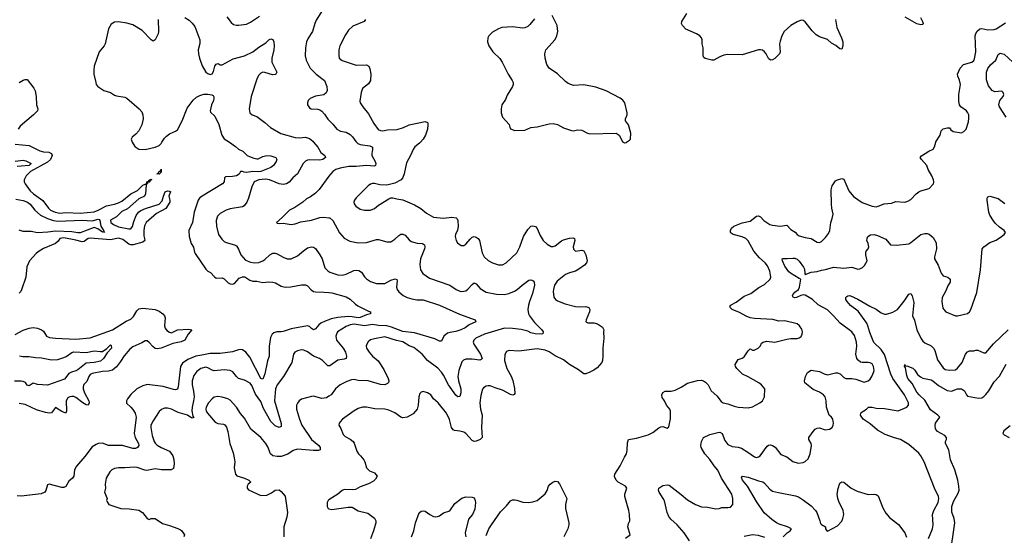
# Model space of a CAD drawing. Header units: inches. Extents: x 1245430 to 1420861, y 606325 to 671315.
# Tile 138 of 256: x 1336956 to 1346651, y 636126 to 641208. Entities that reach past the tile are written whole.
import ezdxf

# ---------------------------------------------------------------- set-up
doc = ezdxf.new("R2010")
doc.units = ezdxf.units.IN
doc.header["$MEASUREMENT"] = 0
for name, color, linetype in [('B3633', 7, 'Continuous'), ('B3634', 7, 'Continuous'), ('B3643', 7, 'Continuous'), ('B3644', 7, 'Continuous')]:
    doc.layers.add(name, color=color, linetype=linetype)

msp = doc.modelspace()

# ---------------------------------------------------------------- linework, layer by layer
at = {"layer": 'B3633', "color": 5}
for points, elevation in [([(1338064.9, 640000), (1338090, 639958.8), (1338130, 639933), (1338190, 639928.4), (1338290, 639950.3), (1338330, 639967.6), (1338350, 639988.5), (1338356.7, 640000)], 920), ([(1339020.7, 640000), (1339079.5, 639959.5), (1339110.4, 639930.4), (1339151.5, 639911.5), (1339195.5, 639870), (1339250, 639845), (1339290, 639835), (1339302.9, 639837.1), (1339350, 639860.2), (1339390.2, 639870.2), (1339427.6, 639867.6), (1339478.8, 639850), (1339487.3, 639830), (1339480.5, 639810), (1339454, 639770), (1339428, 639750), (1339330.3, 639710), (1339310, 639707), (1339250, 639712.3), (1339190, 639701.1), (1339165.2, 639705.2), (1339150, 639713.1), (1339130, 639712), (1339115.7, 639684.3), (1339090.8, 639669.2), (1339050, 639661.6), (1338982.5, 639657.5), (1338971.8, 639648.2), (1338968.9, 639610), (1338952, 639590), (1338752.2, 639470), (1338725.3, 639450), (1338713.4, 639430), (1338673.4, 639310), (1338658, 639210), (1338622, 639130), (1338623.1, 639070), (1338642.8, 639002.7), (1338667.4, 638967.4), (1338675.9, 638915.9), (1338682.6, 638902.6), (1338790.3, 638750.3), (1338810, 638730.6), (1338835.8, 638715.8), (1338873.3, 638673.3), (1338890, 638661.6), (1338950, 638663.1), (1338970, 638654.4), (1339010, 638615.8), (1339030, 638604.9), (1339050, 638601.3), (1339070, 638606.7), (1339118.2, 638661.8), (1339150, 638674.6), (1339172, 638672), (1339220.4, 638640.4), (1339250, 638631.6), (1339289.6, 638629.6), (1339350, 638619), (1339410, 638624.9), (1339450, 638620.9), (1339473.5, 638613.5), (1339530, 638580.2), (1339570, 638570.2), (1339624.5, 638575.5), (1339730, 638596.1), (1339770, 638595.3), (1339790, 638584.9), (1339826.1, 638546.1), (1339850, 638529.3), (1339870, 638524.3), (1339950, 638523.2), (1340000, 638518.4)], 920), ([(1339850, 640000), (1339890, 639950.3), (1339920.5, 639900.5), (1339959.1, 639870), (1339968.2, 639850), (1339940.5, 639830), (1339910, 639823.6), (1339812.3, 639827.7), (1339790, 639823.5), (1339770, 639813.3), (1339748.8, 639790), (1339690.3, 639690), (1339645.7, 639650), (1339610, 639607.6), (1339582.8, 639590), (1339550, 639584.8), (1339510, 639589), (1339415.1, 639630), (1339376.8, 639636.8), (1339311, 639629), (1339264.9, 639610), (1339240.1, 639559.9), (1339210, 639449.4), (1339191.1, 639408.9), (1339166.5, 639373.5), (1339150, 639363.5), (1339030, 639344), (1338989.2, 639330.8), (1338930, 639297.4), (1338903.2, 639270), (1338890.2, 639230), (1338894.1, 639174.1), (1338914.6, 639090), (1338946, 639046), (1338970, 639022.4), (1338990, 639010.3), (1339070, 638990.3), (1339090, 638978), (1339110, 638944.9), (1339132.6, 638890), (1339178.3, 638838.3), (1339230, 638816.5), (1339270, 638810.2), (1339310, 638815.8), (1339349, 638831), (1339370, 638843.6), (1339420.5, 638890), (1339450, 638905.2), (1339470, 638906.5), (1339490, 638900.3), (1339550, 638865.7), (1339590, 638850.3), (1339630, 638850.3), (1339690, 638881.7), (1339749, 638931), (1339790, 638957.7), (1339830, 638970.3), (1339850, 638967), (1339870, 638952.4), (1339912.8, 638890), (1339932.8, 638850), (1339961.6, 638761.6), (1339991.2, 638731.2), (1340000, 638726.1)], 940), ([(1336910, 639980.7), (1337050, 639967.9), (1337154.4, 639914.4), (1337190, 639906.7), (1337243.2, 639903.2), (1337270.4, 639890), (1337276.9, 639870), (1337259.2, 639830), (1337230, 639805.2), (1337062.3, 639710), (1337018.5, 639670), (1337000.8, 639630), (1337001.3, 639610), (1337008.7, 639588.7), (1337060.6, 639520.6), (1337092.9, 639490), (1337185, 639425), (1337238.8, 639350), (1337258.5, 639330), (1337304.4, 639310), (1337350, 639301.9), (1337410, 639308.1), (1337550, 639300.6), (1337690, 639314.4), (1337730, 639330.5), (1337810, 639374.6), (1337890.9, 639389.1), (1337930, 639401.4), (1337962.4, 639417.6), (1338050, 639490.1), (1338114.6, 639525.4), (1338170, 639576.3), (1338190, 639587.9), (1338196.5, 639583.5), (1338199, 639590), (1338207.9, 639592.1), (1338209.3, 639610), (1338224.2, 639615.8), (1338229.2, 639630), (1338246.1, 639633.9), (1338250, 639640.3), (1338253.8, 639630), (1338242.9, 639622.9), (1338233.2, 639626.8), (1338237.4, 639617.4), (1338230, 639605.6), (1338212.4, 639607.6), (1338213.7, 639593.7), (1338200.7, 639579.3), (1338193.5, 639490), (1338183.2, 639470), (1338130, 639443.7), (1338015.8, 639344.2), (1337962.4, 639317.6), (1337910, 639265.7), (1337850, 639231.8), (1337853, 639210), (1337878.4, 639190), (1337930, 639166.3), (1338030, 639146.5), (1338050, 639146.8), (1338067.6, 639170), (1338079.9, 639220.1), (1338102.5, 639277.5), (1338125.5, 639310), (1338150, 639327.7), (1338193.1, 639346.9), (1338330.8, 639389.2), (1338358.8, 639421.2), (1338372.2, 639470), (1338389.9, 639510), (1338410, 639520.1), (1338430, 639518.6), (1338442.6, 639510), (1338436.2, 639503.8), (1338424.7, 639470), (1338435.6, 639430), (1338433.6, 639410), (1338394.1, 639345.9), (1338302.3, 639297.7), (1338199.9, 639210), (1338185.5, 639174.5), (1338179.1, 639130), (1338177.4, 639077.4), (1338186, 639050), (1338186.5, 639030), (1338170, 639014.8), (1338071.6, 638988.4), (1338050, 638988.4), (1338030, 638996.3), (1337970, 639040.3), (1337930, 639054.7), (1337850, 639037.8), (1337650, 639055.7), (1337630, 639049.8), (1337590, 639021.2), (1337570, 639018.9), (1337510, 639035.6), (1337390, 639059.1), (1337350, 639052), (1337334.7, 639025.3), (1337310, 639003.1), (1337190, 638951.1), (1337139.1, 638920.9), (1337117.4, 638902.6), (1337051.7, 638830), (1337027.1, 638772.9), (1337016.1, 638670), (1336974.4, 638545.6), (1336966.4, 638530), (1336950, 638513.6)], 880), ([(1336910, 639813.5), (1336990, 639823.5), (1337017.4, 639817.4), (1337057, 639797), (1337068.4, 639790), (1337050, 639769.4), (1336930, 639761)], 860), ([(1340000, 639665.3), (1339904.8, 639535.2), (1339870, 639499.6), (1339818.2, 639461.8), (1339779, 639441), (1339744.9, 639410), (1339663.7, 639356.3), (1339611, 639330), (1339541.4, 639258.6), (1339484.7, 639210), (1339490, 639202), (1339510, 639198), (1339550, 639202.8), (1339630.5, 639190.5), (1339670, 639197.1), (1339725.4, 639214.6), (1339830, 639230.4), (1339910, 639259.2), (1339950, 639262.2), (1340000, 639255.7)], 960), ([(1336917.9, 639437.9), (1336990, 639425.7), (1337032.9, 639410), (1337060.6, 639390), (1337104.5, 639330), (1337161.2, 639281.2), (1337229.2, 639249.2), (1337290, 639229.3), (1337330, 639221.6), (1337572.1, 639232), (1337670, 639226.4), (1337730, 639240.2), (1337738.2, 639238.2), (1337744.2, 639230), (1337753.9, 639173.9), (1337776.6, 639136.6), (1337784.9, 639130), (1337782, 639122), (1337790.5, 639110), (1337778, 639118), (1337770, 639115.1), (1337725.4, 639145.4), (1337690, 639158.6), (1337550, 639107.7), (1337530, 639106.1), (1337470, 639116), (1337310, 639124.4), (1337233.6, 639113.6), (1337131.8, 639108.2), (1337070, 639119.6), (1336990, 639121.5), (1336950, 639131.8)], 860), ([(1336910, 638104.7), (1336990, 638148.9), (1337050, 638166.7), (1337090, 638173), (1337130, 638168.2), (1337172, 638152), (1337190, 638137.3), (1337220.5, 638090), (1337250, 638075.3), (1337310, 638067.7), (1337510, 638059.8), (1337650, 638071.9), (1337870, 638149.7), (1338004.8, 638235.2), (1338050, 638256.9), (1338075.9, 638284.1), (1338110, 638339.2), (1338130, 638357.2), (1338170, 638363.9), (1338290, 638352.9), (1338330, 638336.7), (1338366.6, 638310), (1338381, 638290), (1338387.9, 638270), (1338383.3, 638190), (1338387.1, 638167.1), (1338404.8, 638144.8), (1338430, 638127.1), (1338450, 638121.5), (1338510, 638151.2), (1338617.1, 638157.1), (1338652.4, 638150), (1338615.5, 638110), (1338580.5, 638050), (1338547, 638033), (1338462.6, 638017.4), (1338350, 637971.3), (1338310, 637964.9), (1338290, 637967.2), (1338265.6, 637985.6), (1338230, 638027.7), (1338210, 638042), (1338190, 638042.9), (1338158.5, 638021.5), (1338070, 637983.1), (1338040.1, 637959.9), (1337983.7, 637896.3), (1337950, 637839.7), (1337910, 637785.7), (1337870, 637754.7), (1337830, 637742.9), (1337770, 637739.6), (1337670, 637719.6), (1337650.8, 637710), (1337635.5, 637690), (1337616.5, 637643.5), (1337589, 637611), (1337581.7, 637590), (1337581.8, 637570), (1337593.4, 637530), (1337636, 637450), (1337640.7, 637430), (1337630, 637409.9), (1337610, 637412.7), (1337577.6, 637430), (1337510, 637484.6), (1337490, 637492.4), (1337470, 637494), (1337449.2, 637490.8), (1337430, 637480.5), (1337412.6, 637450), (1337415.9, 637350), (1337410, 637329.7), (1337370, 637346.5), (1337310, 637384.7), (1337270, 637332.5), (1337250, 637329.6), (1337210, 637335.2), (1337121, 637361), (1337010, 637413.6), (1336950, 637423.8)], 880), ([(1340000, 638250.5), (1339962.2, 638237.8), (1339922.7, 638217.3), (1339900.8, 638199.2), (1339870, 638161.2), (1339850, 638152.7), (1339830, 638162.7), (1339810, 638182.9), (1339790, 638191.3), (1339630, 638160.2), (1339550, 638133.3), (1339529.8, 638129.8), (1339488.2, 638131.8), (1339457.8, 638122.2), (1339442.6, 638110), (1339424.7, 638075.3), (1339413.1, 637990), (1339413.8, 637890), (1339395.2, 637844.8), (1339370, 637717.2), (1339350, 637663.7), (1339330, 637672), (1339222.7, 637882.7), (1339183.9, 637930), (1339150, 637953), (1339130, 637956.3), (1339110, 637953.4), (1339050, 637933.4), (1338930, 637917), (1338830, 637919), (1338750, 637900.8), (1338690, 637892.6), (1338610, 637857.2), (1338558.6, 637821.4), (1338538.3, 637790), (1338517.7, 637590), (1338510, 637566.4), (1338490, 637560.7), (1338470, 637562.7), (1338370, 637592.7), (1338210, 637610.8), (1338170, 637600.4), (1338110, 637568.7), (1338050, 637513.1), (1338017.5, 637470), (1338008.6, 637450), (1338008.6, 637428.6), (1338050, 637390.2), (1338070, 637364.6), (1338092.1, 637330), (1338103.9, 637290), (1338082.7, 637130), (1338092.4, 637090), (1338126.1, 637030), (1338130.2, 637009.8), (1338116.4, 636990), (1338097.5, 636982.5), (1338070, 636981.9), (1337968, 637012), (1337830, 637009.7), (1337770, 637033), (1337730, 637029.7), (1337710, 637021.1), (1337670, 636996.4), (1337598.6, 636901.4), (1337513.7, 636806.3), (1337497.1, 636770), (1337489.5, 636710), (1337475.8, 636690), (1337439.5, 636660.5), (1337410, 636608.6), (1337390, 636596.9), (1337370, 636598), (1337246, 636630), (1337230, 636622), (1337212.4, 636567.6), (1337202.4, 636550), (1337165.7, 636534.3), (1336970.9, 636510.9), (1336930, 636515.8)], 920), ([(1336954.2, 637894.2), (1336987.9, 637887.9), (1337050, 637889.4), (1337110, 637879.4), (1337170, 637875.6), (1337270, 637855.6), (1337330, 637859.1), (1337390, 637876.9), (1337413.1, 637886.9), (1337470, 637927.5), (1337490, 637934.6), (1337610, 637928.5), (1337690, 637944.4), (1337750, 637937.3), (1337770, 637939.1), (1337813.6, 637966.4), (1337850, 638004.7), (1337857.3, 637997.3), (1337859.5, 637970), (1337817.1, 637922.9), (1337779.6, 637870), (1337750, 637843.5), (1337690.6, 637830), (1337610, 637821.3), (1337530, 637758.1), (1337510, 637747), (1337466.3, 637733.7), (1337440.8, 637719.2), (1337396.6, 637663.4), (1337230, 637606.2), (1337130, 637612.5), (1337090, 637626.8), (1337050, 637600.4), (1337030, 637605.6), (1337012.3, 637632.3), (1336990, 637643.2), (1336970, 637646.3), (1336905.2, 637645.2)], 860), ([(1340000, 637796), (1339990, 637796.2), (1339937, 637850), (1339907.7, 637867.7), (1339850, 637892.4), (1339790, 637935.4), (1339754, 637950), (1339730, 637954), (1339690, 637944.7), (1339666, 637930), (1339650.4, 637910), (1339635.3, 637830), (1339553.7, 637690), (1339492.6, 637610), (1339474.2, 637570), (1339465.9, 637450), (1339531.1, 637228.9), (1339530, 637199), (1339512.1, 637187.9), (1339470, 637204.2), (1339430, 637248.7), (1339356.5, 637376.5), (1339330, 637444.5), (1339277.8, 637517.8), (1339243, 637603), (1339225.6, 637625.6), (1339170, 637654.8), (1339110, 637672.6), (1339089.7, 637690), (1339055.7, 637735.7), (1339029, 637750), (1338970, 637756.2), (1338870, 637746.2), (1338850, 637752), (1338810, 637776.8), (1338790, 637782.5), (1338739.5, 637770), (1338699.6, 637740.4), (1338670, 637700.7), (1338653, 637647), (1338654, 637610), (1338667.4, 637547.4), (1338672.3, 637492.3), (1338668.1, 637450), (1338653, 637390), (1338652.1, 637352.1), (1338661.7, 637301.7), (1338670, 637286), (1338650, 637279.5), (1338609.3, 637309.3), (1338517.2, 637337.2), (1338450, 637368.6), (1338410, 637378), (1338382.2, 637377.8), (1338353.5, 637366.5), (1338330, 637345.1), (1338270, 637255.1), (1338248.2, 637210), (1338246.5, 637190), (1338261.6, 637110), (1338280.5, 637050), (1338290, 637034.9), (1338310, 637015), (1338350, 636990.3), (1338430, 636956.1), (1338465, 636910), (1338474.2, 636874.2), (1338478.3, 636830), (1338470, 636784.4), (1338447.7, 636772.3), (1338352.8, 636772.8), (1338290, 636780.2), (1338206.3, 636766.3), (1338187.5, 636767.5), (1338114.1, 636794.1), (1338090, 636797.8), (1337990, 636789.7), (1337930, 636792.3), (1337890, 636785.4), (1337863.8, 636770), (1337842.4, 636750), (1337808, 636690), (1337798.8, 636630), (1337801, 636590), (1337792, 636550), (1337818, 636490), (1337811.3, 636470), (1337816, 636456), (1337832, 636430), (1337950.3, 636390.3), (1338032.4, 636387.6), (1338130, 636374.4), (1338164.7, 636350), (1338210, 636290.7), (1338230, 636282.8), (1338250, 636290.7), (1338290, 636293), (1338362.4, 636242.4), (1338430, 636224), (1338513.7, 636193.7), (1338539.8, 636179.8), (1338550, 636172), (1338578, 636130), (1338571.3, 636110)], 940), ([(1340000, 637495.8), (1339977.5, 637482.5), (1339930, 637474.6), (1339850, 637496.9), (1339830, 637494), (1339732, 637468), (1339707.3, 637450), (1339690, 637429), (1339683.1, 637410), (1339683.1, 637370), (1339711.6, 637270), (1339734.3, 637210), (1339829.1, 637070), (1339901.1, 637010), (1339914.9, 636990), (1339915.8, 636970), (1339897.1, 636962.9), (1339850, 636961.3), (1339690, 636974.5), (1339650, 636962.7), (1339595, 636925), (1339530, 636902.8), (1339490, 636901.4), (1339449.8, 636909.8), (1339424.7, 636930), (1339398.2, 636998.2), (1339379.7, 637030), (1339328.9, 637088.9), (1339230.9, 637170.9), (1339170, 637280.9), (1339130, 637326.6), (1339089.7, 637390), (1339030, 637456.9), (1339005.2, 637470), (1338950, 637486.6), (1338905.8, 637494.1), (1338870, 637488.2), (1338850, 637472.6), (1338814.7, 637430), (1338792.4, 637390), (1338788.1, 637370), (1338791.6, 637350), (1338805.3, 637330), (1338881.4, 637241.4), (1338908.4, 637228.4), (1338961.6, 637221.6), (1338974.3, 637214.3), (1338991.3, 637191.3), (1339006.9, 637150), (1339026.5, 637030), (1339057.8, 636937.7), (1339068.8, 636890), (1339074.4, 636850), (1339068.4, 636790), (1339080.7, 636730), (1339093.7, 636713.7), (1339170, 636690.4), (1339211, 636670), (1339231.3, 636650), (1339204.7, 636630), (1339196, 636610), (1339197.3, 636590), (1339210, 636574.8), (1339330, 636517.3), (1339390, 636523), (1339435.1, 636544.9), (1339470, 636572.4), (1339510, 636572.7), (1339530, 636557.3), (1339570.3, 636510.3), (1339591.7, 636351.7), (1339585.1, 636305.1), (1339558, 636210), (1339557.1, 636110)], 960), ([(1340000, 636474), (1339994, 636470), (1339983, 636450), (1339982.8, 636410), (1339992, 636390), (1340000, 636387.6)], 980)]:
    msp.add_lwpolyline(points, dxfattribs=dict(at, elevation=elevation))
at = {"layer": 'B3633', "color": 5, "elevation": 880}
msp.add_lwpolyline([(1338330, 639685), (1338312, 639688), (1338310, 639685.2), (1338308.9, 639688.9), (1338322.9, 639697.1), (1338330, 639714), (1338343.6, 639716.4), (1338350, 639733.7), (1338350, 639705.7)], close=True, dxfattribs=at)
at = {"layer": 'B3634', "color": 5}
for points, elevation in [([(1338995.8, 641235.8), (1339039.2, 641179.2), (1339061.4, 641161.4), (1339090, 641152.7), (1339110, 641152.4), (1339190, 641163.1), (1339230, 641182.4), (1339315.8, 641244.2)], 960), ([(1339943.8, 641310), (1339875.6, 641204.4), (1339861.7, 641170), (1339840.3, 641090), (1339795.8, 641024.2), (1339779.5, 640990), (1339768.7, 640931.3), (1339768.4, 640850), (1339775.3, 640810), (1339816.9, 640730), (1339876.5, 640670), (1339958, 640610), (1339979.3, 640550), (1339982, 640510), (1339972.5, 640487.5), (1339950, 640466), (1339870, 640454), (1339816, 640430), (1339797.3, 640410), (1339790.7, 640390), (1339790.8, 640370), (1339810, 640338.8), (1339824.7, 640330), (1339890, 640325.5), (1339910, 640319.3), (1339930, 640306.4), (1339957.3, 640277.3), (1339990, 640228.7), (1340000, 640218.4)], 960), ([(1338317.8, 641210), (1338323.8, 641090), (1338319.3, 641070), (1338290, 641009), (1338270, 640997.2), (1338250, 641009.3), (1338161.3, 641101.3), (1338070, 641156.9), (1338010, 641174), (1337930, 641187.3), (1337890, 641184.5), (1337855.2, 641164.8), (1337830, 641118), (1337796.5, 640970), (1337786.7, 640950), (1337739.5, 640890), (1337690.4, 640750), (1337684.9, 640710), (1337686.4, 640670), (1337704.4, 640590), (1337710.4, 640570), (1337724.9, 640550), (1337784, 640510), (1337850, 640490.3), (1337890, 640465.3), (1337910, 640458), (1337990, 640444.2), (1338010, 640433.7), (1338132.7, 640330), (1338159.4, 640299.4), (1338168.9, 640270), (1338172, 640230), (1338158.9, 640170), (1338129, 640111), (1338100.3, 640079.7), (1338064.7, 640050), (1338054.8, 640030), (1338058.8, 640010), (1338064.9, 640000)], 920), ([(1338582.4, 641230), (1338623.4, 641203.4), (1338655.1, 641175.1), (1338682, 641142), (1338728.5, 641010), (1338728.3, 640971.7), (1338714, 640910), (1338716.3, 640870), (1338726, 640830), (1338752.4, 640752.4), (1338790.4, 640690.4), (1338810, 640676.3), (1338830, 640668.4), (1338850, 640675.5), (1338863.1, 640696.9), (1338878, 640750), (1338890, 640770.7), (1338910, 640774.9), (1338930, 640764.4), (1338950, 640762.4), (1339058.3, 640821.7), (1339170, 640851.2), (1339250, 640892.2), (1339310, 640936.9), (1339381, 640979), (1339410, 641007.7), (1339430, 641018.8), (1339450, 641011), (1339459.3, 640990), (1339461.1, 640950), (1339457.6, 640910), (1339438.9, 640830), (1339438.6, 640790), (1339488.2, 640690), (1339477.3, 640670), (1339470, 640666.3), (1339444.9, 640664.9), (1339370, 640687.8), (1339350, 640689.6), (1339330, 640682), (1339310, 640662.7), (1339292.7, 640630), (1339236.4, 640450), (1339215.5, 640330), (1339220.7, 640290), (1339244.7, 640270), (1339290, 640252.7), (1339370, 640194.4), (1339425.6, 640145.6), (1339525.8, 640085.8), (1339670, 640045.5), (1339710, 640042.8), (1339770, 640050.3), (1339810, 640035.8), (1339842, 640010), (1339850, 640000)], 940), ([(1336950, 640589.3), (1336990, 640612.6), (1337010, 640618.9), (1337030, 640618.4), (1337094, 640534), (1337107, 640507), (1337119.7, 640450), (1337120.3, 640370), (1337133.7, 640330), (1337130.3, 640310), (1337090.3, 640270), (1336960, 640160), (1336940.3, 640130)], 880), ([(1338356.7, 640000), (1338380.2, 640039.8), (1338400.2, 640059.8), (1338430, 640081.5), (1338491.4, 640108.6), (1338510, 640123.1), (1338556.4, 640210), (1338605.3, 640334.7), (1338664.6, 640415.4), (1338696.8, 640443.2), (1338730, 640462.3), (1338770, 640472.5), (1338810, 640474.8), (1338846.6, 640466.6), (1338859.5, 640459.5), (1338866, 640446), (1338868.2, 640430), (1338864.1, 640410), (1338844, 640370), (1338831, 640310), (1338836, 640296), (1338875.9, 640255.9), (1338915.3, 640175.3), (1338945.5, 640070), (1338970, 640034.8), (1339020.7, 640000)], 920)]:
    msp.add_lwpolyline(points, dxfattribs=dict(at, elevation=elevation))
at = {"layer": 'B3643', "color": 5}
for points, elevation in [([(1340271.9, 640000), (1340286.2, 639986.2), (1340310, 639976.6), (1340403.4, 639963.4), (1340430, 639950.8), (1340430.6, 639930), (1340422, 639890), (1340424, 639870), (1340457, 639810), (1340463.1, 639790), (1340459.1, 639770), (1340450, 639765.1), (1340370, 639769.9), (1340270, 639759.8), (1340197.5, 639762.5), (1340110, 639743.8), (1340068, 639730), (1340039.3, 639710), (1340014.7, 639685.3), (1340000, 639665.3)], 960), ([(1340901.1, 640000), (1340892, 639990), (1340846.4, 639953.6), (1340829, 639930), (1340805.3, 639870), (1340764.5, 639795.5), (1340742.3, 639690), (1340727.4, 639652.6), (1340712.2, 639630), (1340650, 639597.8), (1340570, 639576.8), (1340500.9, 639580.9), (1340450, 639592.4), (1340430, 639592.6), (1340410, 639585.6), (1340388.4, 639570), (1340268.7, 639451.3), (1340253.4, 639430), (1340247.7, 639410), (1340250, 639394), (1340266.8, 639370), (1340310, 639341.6), (1340350.4, 639330.4), (1340410, 639330.4), (1340450, 639348.4), (1340490, 639380.4), (1340590, 639442.8), (1340610, 639451), (1340630, 639451), (1340670, 639440.7), (1340730, 639433.4), (1340843.9, 639383.9), (1340906.6, 639346.6), (1340960.5, 639300.5), (1341030, 639260.4), (1341130, 639250.3), (1341210, 639261.2), (1341254.3, 639254.3), (1341265.1, 639245.1), (1341271.5, 639230), (1341272.9, 639170), (1341266.5, 639133.5), (1341248, 639090), (1341244.9, 639070), (1341252.8, 639032.8), (1341266.8, 639010), (1341303.4, 638983.4), (1341330, 638980.7), (1341350, 638994), (1341390, 639045.5), (1341410, 639063.8), (1341430, 639070.3), (1341450, 639065.3), (1341471, 639051), (1341484.2, 639030), (1341509.1, 638910), (1341530.3, 638870), (1341570, 638834.9), (1341610, 638810.3), (1341670, 638792), (1341710, 638792.2), (1341746.6, 638810), (1341850, 638910.6), (1341882, 638970), (1341915.1, 639070), (1341958.9, 639141.1), (1341990, 639172.4), (1342010, 639175.8), (1342034, 639170), (1342050.9, 639150.9), (1342081.3, 639081.3), (1342110, 639032.4), (1342150, 638994), (1342190, 638972.2), (1342210, 638971.8), (1342230, 638979.6), (1342290, 639026.7), (1342310, 639036.9), (1342370, 639055.3), (1342410, 639057.1), (1342418, 639050), (1342422.4, 639030), (1342406, 638970), (1342410, 638944.7), (1342430, 638927.3), (1342490, 638937.3), (1342510, 638930.7), (1342530, 638891.3), (1342543, 638830), (1342535.5, 638810), (1342517.3, 638790), (1342462.8, 638750), (1342429.3, 638730.7), (1342370, 638713), (1342330, 638695.4), (1342249.3, 638630), (1342223.5, 638590), (1342211.5, 638550), (1342207.6, 638527.6), (1342214, 638474), (1342230.3, 638450.3), (1342250, 638435.5), (1342326.4, 638406.4), (1342430, 638380.4), (1342470, 638376.4), (1342530, 638382), (1342561, 638370), (1342570.4, 638350.4), (1342567.3, 638330), (1342534.8, 638250), (1342531.3, 638230), (1342550, 638218.8), (1342610, 638221.3), (1342646.8, 638210), (1342695.8, 638175.8), (1342707.3, 638150), (1342704, 638130), (1342707.7, 638070), (1342698.9, 637970), (1342697.8, 637890), (1342693.6, 637850), (1342686.5, 637830), (1342643.2, 637776.8), (1342610, 637753.5), (1342570, 637734.3), (1342530, 637717.6), (1342510, 637717), (1342458, 637758), (1342370, 637809.7), (1342310, 637855.1), (1342230, 637894.8), (1342170, 637934.8), (1342130, 637950.9), (1342050, 637965.1), (1341870, 637941.1), (1341774, 637946), (1341750, 637938), (1341732, 637908), (1341728.9, 637850), (1341752.9, 637770), (1341794.6, 637694.6), (1341811.4, 637651.4), (1341826.9, 637573.1), (1341830, 637524), (1341824.7, 637515.3), (1341811.7, 637508.3), (1341790, 637514), (1341710, 637556.8), (1341638, 637578), (1341590, 637598), (1341570, 637600.5), (1341550, 637596.2), (1341522, 637578), (1341514.4, 637565.6), (1341496.3, 637503.7), (1341485.3, 637430), (1341493.8, 637370), (1341510.2, 637310), (1341503.2, 637190), (1341510.2, 637089.8), (1341491, 637070), (1341450, 637052.8), (1341430, 637049.8), (1341410, 637060.4), (1341350, 637128), (1341330, 637141.1), (1341290, 637152.3), (1341237.7, 637157.7), (1341224.1, 637164.1), (1341208.3, 637190), (1341188.3, 637268.3), (1341158.7, 637330), (1341076.2, 637430), (1341031, 637471), (1341003.7, 637510), (1340970, 637531.8), (1340930, 637542.7), (1340910, 637537.2), (1340895.3, 637524.7), (1340886, 637490), (1340878, 637410), (1340868.4, 637370), (1340830, 637324.2), (1340770, 637289.7), (1340730, 637284.4), (1340710, 637289.7), (1340650, 637332.8), (1340590, 637357.7), (1340550, 637368.4), (1340453.6, 637373.6), (1340370, 637387.6), (1340332.5, 637387.5), (1340290, 637376.2), (1340250, 637354), (1340134, 637270), (1340110, 637244), (1340102, 637230), (1340099.1, 637210), (1340118, 637178), (1340140.7, 637120.7), (1340159.9, 637099.9), (1340210, 637073), (1340238, 637050), (1340250, 637034), (1340274.2, 636954.2), (1340290.6, 636930), (1340313, 636910), (1340345.5, 636870), (1340355.5, 636850), (1340370.7, 636790), (1340400.7, 636760.7), (1340450, 636741), (1340476, 636710), (1340459.8, 636680.2), (1340439.3, 636660.7), (1340390, 636632.7), (1340310, 636602.7), (1340261.1, 636578.9), (1340230, 636573.3), (1340150, 636576.2), (1340130, 636567), (1340087.4, 636532.6), (1340000, 636474)], 980), ([(1342921.5, 636098.5), (1342966, 636130), (1342944.5, 636210), (1342950, 636242), (1342965.2, 636270), (1342961.6, 636330), (1342955.1, 636370), (1342913.6, 636510), (1342914, 636530), (1342933.2, 636590), (1342921.2, 636610), (1342850, 636649.6), (1342830, 636669.5), (1342814.2, 636705.8), (1342815.6, 636730), (1342869.6, 636810), (1342910, 636894.8), (1342932.2, 636927.7), (1342938.6, 636961.4), (1342941.3, 637038.7), (1342950, 637070.6), (1343030, 637084.9), (1343144.8, 637115.2), (1343190, 637138.8), (1343250, 637186.8), (1343270, 637196.3), (1343290, 637197.1), (1343330, 637182.8), (1343346.3, 637193.7), (1343365.1, 637274.9), (1343364.2, 637350), (1343357.6, 637370), (1343324.5, 637410), (1343306.6, 637450), (1343283, 637483), (1343280.5, 637510), (1343290, 637533), (1343312.7, 637547.3), (1343370, 637545.8), (1343410, 637555.6), (1343470, 637584.4), (1343533, 637627), (1343630, 637652.2), (1343670, 637654), (1343690, 637648.2), (1343710, 637634.9), (1343735.5, 637610), (1343763, 637550), (1343819.4, 637499.4), (1343864, 637444), (1343882.8, 637430), (1343930, 637420.4), (1343990, 637397.6), (1344030, 637388.5), (1344130, 637383.8), (1344170, 637390.6), (1344244, 637430), (1344269.5, 637450.5), (1344289.3, 637490), (1344293.2, 637570), (1344259, 637610), (1344233.2, 637630), (1344130, 637689.4), (1344073.7, 637713.7), (1344017, 637770), (1344002.7, 637790), (1344001.2, 637810), (1344030, 637858), (1344070, 637870.7), (1344090, 637884), (1344130, 637944), (1344150, 637964.7), (1344170, 637951.3), (1344188.4, 637951.6), (1344226, 637970), (1344250, 637994), (1344261.2, 638018.8), (1344278, 638030), (1344310, 638038), (1344390, 638030.6), (1344510, 638059.1), (1344550, 638064.9), (1344610, 638065.5), (1344630, 638070.8), (1344650, 638086.8), (1344661.2, 638110), (1344665.2, 638130), (1344656.6, 638156.6), (1344633.2, 638190), (1344610, 638209.2), (1344490, 638239.5), (1344430, 638235.1), (1344371.3, 638251.3), (1344190, 638262.3), (1344150, 638269.7), (1344110, 638284.2), (1344043.1, 638323.1), (1343972.7, 638350), (1343952, 638370), (1343952.3, 638390), (1343961.4, 638398.6), (1344010, 638423.1), (1344090, 638483.2), (1344155.1, 638510), (1344233, 638567), (1344290, 638597.1), (1344346.6, 638650), (1344351.6, 638670), (1344343.5, 638730), (1344320.5, 638780.5), (1344295.8, 638810), (1344239.6, 638859.6), (1344185.7, 638925.7), (1344127.6, 639027.6), (1344104.4, 639050), (1344070, 639069), (1343981.2, 639090), (1343962.6, 639102.6), (1343955.1, 639110), (1343954.5, 639130), (1343965.3, 639154.7), (1343986.3, 639173.7), (1344070, 639204.5), (1344150, 639222.3), (1344210, 639273), (1344230, 639276.3), (1344250, 639264), (1344282.8, 639230), (1344342.8, 639190), (1344370, 639181.7), (1344445.6, 639174.4), (1344510, 639184), (1344550, 639139.1), (1344592.3, 639112.3), (1344610.8, 639090), (1344630, 639076.3), (1344690, 639060.4), (1344750, 639052), (1344810, 639014.9), (1344830, 639012.7), (1344850, 639021.3), (1344890, 639060.4), (1344919.6, 639100.4), (1344932.6, 639130), (1344942, 639210), (1344957, 639250), (1344965.1, 639290), (1344951.6, 639350), (1344948.1, 639388.1), (1344944.7, 639530), (1344957.7, 639570), (1344990, 639619.1), (1345010, 639630.8), (1345050, 639642.8), (1345070, 639636), (1345120.7, 639520.7), (1345166.4, 639466.4), (1345250, 639406.4), (1345350, 639368.7), (1345390, 639364.9), (1345410, 639368.5), (1345468.1, 639391.9), (1345538.9, 639401.1), (1345582.9, 639417.1), (1345670, 639408.8), (1345701, 639419), (1345730, 639436.3), (1345782.9, 639490), (1345809.8, 639510.2), (1345830, 639520.3), (1345910, 639544), (1345954, 639590), (1345957.2, 639610), (1345954, 639630), (1345937.2, 639670), (1345901.2, 639730), (1345889.4, 639770), (1345834.5, 639830), (1345822, 639850), (1345834.8, 639865.2), (1345908.1, 639911.9), (1345949.4, 639930.6), (1345964.1, 639955.9), (1345976.7, 640000)], 980), ([(1342901, 640000), (1342910, 639994), (1342930, 639998.8), (1342931.9, 640000)], 1020), ([(1343549.7, 636070), (1343497.2, 636150), (1343429.8, 636230), (1343366.6, 636286.6), (1343346.9, 636310), (1343331.2, 636350), (1343304.9, 636464.9), (1343293, 636490), (1343252.4, 636550), (1343247.6, 636570), (1343249.8, 636590), (1343290, 636616.9), (1343330, 636624.9), (1343350, 636621.1), (1343470, 636528.9), (1343530, 636476), (1343610, 636428.5), (1343670, 636406.7), (1343730, 636404.9), (1343810, 636387.2), (1343842, 636390), (1343870, 636401.6), (1343930, 636399.5), (1343955.1, 636404.9), (1343978.4, 636430), (1343979.6, 636490), (1343969.6, 636530), (1343867.7, 636690), (1343829.2, 636769.3), (1343794.5, 636810), (1343752.7, 636872.7), (1343701.7, 636930), (1343665.4, 636990), (1343662, 637010), (1343669.7, 637049.7), (1343690, 637090.3), (1343750, 637118.9), (1343830, 637140.8), (1343850, 637142.3), (1343871.6, 637130), (1343898.8, 637058.8), (1343930, 637022.4), (1343970, 637002), (1344030, 636994.9), (1344063.5, 636983.5), (1344126.2, 636946.2), (1344190, 636899.3), (1344210, 636894.4), (1344230, 636898.4), (1344246.6, 636910), (1344315.8, 637004.2), (1344330, 637014), (1344350, 637017), (1344370, 637012), (1344395.1, 636995.1), (1344450, 636924), (1344510, 636899.1), (1344570, 636853.4), (1344622, 636838), (1344670, 636844.9), (1344690, 636854), (1344718.7, 636881.3), (1344739.5, 636930), (1344751.4, 637011.4), (1344749.5, 637030), (1344726, 637070), (1344726.6, 637090), (1344769.6, 637150), (1344790, 637170.6), (1344810, 637182.8), (1344830, 637186.8), (1344886.4, 637166.4), (1344930, 637170.6), (1344957.2, 637190), (1344966.6, 637210), (1344969.4, 637230), (1344961.6, 637270), (1344949.4, 637290), (1344926.6, 637310), (1344918.4, 637330), (1344901.3, 637390), (1344897.2, 637450), (1344886.9, 637490), (1344870, 637511.9), (1344830, 637537.8), (1344770, 637562.7), (1344686, 637630), (1344685.2, 637650), (1344692.7, 637690), (1344712.7, 637730), (1344750, 637752.7), (1344830, 637738.9), (1344876.1, 637716.1), (1344910, 637708.5), (1344990, 637726.3), (1345010, 637726.5), (1345036.3, 637716.3), (1345070, 637680.4), (1345090, 637670.4), (1345150, 637671.8), (1345190, 637666), (1345270, 637634.9), (1345310, 637648.2), (1345330, 637665.5), (1345350, 637696.3), (1345364.4, 637730), (1345368.4, 637750), (1345364, 637790), (1345350, 637815.8), (1345330, 637826.3), (1345310, 637829.7), (1345250, 637828), (1345233.5, 637833.5), (1345210.9, 637850.9), (1345198.9, 637870), (1345189.8, 637910), (1345199.2, 637990), (1345196, 638030), (1345174.9, 638094.9), (1345150, 638132.3), (1345035.3, 638215.3), (1344969.7, 638290), (1344909.1, 638349.1), (1344817.9, 638397.9), (1344760.9, 638450), (1344730.9, 638470.9), (1344690, 638493.1), (1344670, 638496), (1344649, 638491), (1344604.7, 638470), (1344590, 638467.7), (1344572, 638472), (1344567.1, 638487.1), (1344570, 638496.3), (1344590, 638521.6), (1344623.7, 638550), (1344635.6, 638570), (1344649, 638650), (1344630, 638655.4), (1344544.4, 638710), (1344530, 638723.5), (1344490, 638779.6), (1344466, 638830), (1344464.5, 638850), (1344470, 638854.4), (1344512.8, 638852.8), (1344570, 638858.6), (1344590, 638857.2), (1344610, 638846.7), (1344630, 638828.9), (1344674.7, 638770), (1344683.8, 638750), (1344685.9, 638705.9), (1344690, 638697.3), (1344750, 638718.6), (1344810, 638726.7), (1344850, 638739.4), (1344890, 638745.1), (1344970, 638770.2), (1345070, 638758), (1345150, 638768.5), (1345210, 638750.3), (1345230, 638751.4), (1345255.6, 638764.4), (1345275.5, 638784.4), (1345299.1, 638830), (1345286, 638890), (1345287, 638910), (1345292.1, 638927.9), (1345312, 638950), (1345316.2, 638970), (1345310, 639002), (1345298, 639030), (1345299.3, 639050), (1345308.7, 639070), (1345333.1, 639086.9), (1345370, 639091.8), (1345402.3, 639082.3), (1345483.9, 639043.9), (1345530.4, 638990.4), (1345590, 638984.6), (1345710, 638999.5), (1345730, 639010.3), (1345830, 639090.6), (1345870, 639100.7), (1345890, 639099.1), (1345910, 639093), (1345950, 639062.4), (1345979.6, 639010), (1345984.4, 638950), (1345962.8, 638870), (1345964.4, 638850), (1345998.3, 638790), (1346028.9, 638710), (1346050, 638684.2), (1346094, 638670), (1346119.5, 638650), (1346118, 638622), (1346097.3, 638590), (1346073.4, 638530), (1346038.4, 638470), (1346034.4, 638430), (1346045.8, 638365.8), (1346054, 638350), (1346076, 638330), (1346170, 638288.5), (1346191.5, 638288.5), (1346290, 638313), (1346310, 638328.2), (1346321.3, 638350), (1346381.1, 638518.9), (1346416.2, 638743.8), (1346432, 638950), (1346449.8, 638970.2), (1346510, 639013), (1346570, 639036.3), (1346624, 639070), (1346648.7, 639090), (1346662, 639110), (1346649, 639130), (1346602.8, 639162.8), (1346562.2, 639202.2), (1346544.1, 639224.1), (1346510, 639282.7), (1346499.7, 639310), (1346481.3, 639430), (1346482.9, 639450), (1346490, 639462.8), (1346510, 639467.7), (1346590, 639445.5), (1346656.3, 639396.3)], 960), ([(1340000, 639255.7), (1340010, 639254.4), (1340040.3, 639230), (1340105.7, 639105.7), (1340150, 639053), (1340206.4, 639026.4), (1340290, 639008.9), (1340370, 639013.1), (1340470, 639040.9), (1340490, 639041.1), (1340570, 639018), (1340610, 639018), (1340650, 639043.8), (1340690, 639082.4), (1340710, 639092.4), (1340730, 639094), (1340750, 639083.1), (1340790, 639037), (1340810, 639022.3), (1340870, 639006), (1340921.6, 639001.6), (1340940.7, 638990), (1340945.5, 638970), (1340941.3, 638950), (1340903.7, 638850), (1340894.6, 638794.6), (1340903.4, 638743.4), (1340924.7, 638704.7), (1340990, 638660.3), (1341192.8, 638592.8), (1341254, 638550), (1341290, 638533.7), (1341310.4, 638530.3), (1341350, 638537), (1341370, 638550.3), (1341410, 638598.4), (1341430, 638614.4), (1341450, 638603.8), (1341490, 638559.5), (1341550, 638523.1), (1341650, 638504.2), (1341730, 638499.6), (1341770.7, 638509.3), (1341827.7, 638532.3), (1341852.9, 638547.1), (1341902.4, 638590), (1341970, 638639.3), (1341990, 638644), (1341999.9, 638639.9), (1342012.7, 638632.7), (1342020.5, 638620.5), (1342024.9, 638590), (1342006.7, 638510), (1341976.3, 638430), (1341967.1, 638392.9), (1341960.7, 638350), (1341965, 638310), (1341974.9, 638290), (1342024.4, 638224.4), (1342098, 638150), (1342110.6, 638130), (1342107.1, 638112.9), (1342090, 638107.6), (1342030, 638110.9), (1341990, 638121.8), (1341958.4, 638138.4), (1341893.3, 638153.3), (1341810, 638163.7), (1341730, 638167), (1341534.3, 638110), (1341447, 638070), (1341426.3, 638050), (1341422.4, 638030), (1341429.2, 638010), (1341492, 637910), (1341508.4, 637870), (1341500.9, 637859.1), (1341487, 637853), (1341410, 637862.2), (1341350, 637862.8), (1341326.9, 637853.1), (1341310, 637834.7), (1341279.8, 637750), (1341270.8, 637690), (1341277, 637650), (1341298.9, 637570), (1341299.6, 637530), (1341290, 637494), (1341270, 637492), (1341250, 637508), (1341177.4, 637610), (1341130, 637704.2), (1341110, 637734), (1341072, 637772), (1340970, 637848.3), (1340918.7, 637910), (1340835.8, 637975.8), (1340790, 637994), (1340730, 638033.1), (1340667.1, 638047.1), (1340550, 638082.7), (1340450, 638063.5), (1340409.1, 638050.9), (1340386.1, 638033.9), (1340372.7, 638010), (1340368.4, 637991.6), (1340371.8, 637970), (1340396.1, 637930), (1340430, 637891.5), (1340485, 637845), (1340541.2, 637761.2), (1340585, 637670), (1340589.1, 637650), (1340586.6, 637633.4), (1340578.8, 637621.2), (1340550.3, 637609.7), (1340510, 637611.8), (1340388, 637648), (1340290, 637652.4), (1340250, 637660.3), (1340221.8, 637658.2), (1340177.8, 637642.2), (1340112, 637608), (1340064.9, 637570), (1340024, 637510), (1340000, 637495.8)], 960), ([(1340000, 638726.1), (1340010, 638720.3), (1340090, 638694.3), (1340130, 638690.3), (1340170, 638700.3), (1340244.8, 638735.2), (1340270, 638738.6), (1340295.9, 638735.9), (1340320.5, 638720.5), (1340350, 638673.4), (1340370, 638653.4), (1340410, 638628.2), (1340470, 638608.7), (1340550, 638608.4), (1340610, 638641.1), (1340654, 638654), (1340668.1, 638648.1), (1340672.8, 638632.8), (1340667.5, 638572.5), (1340674.2, 638550), (1340690, 638525.2), (1340730.4, 638490), (1340770, 638470.2), (1340815.8, 638455.8), (1340866.4, 638446.4), (1340930, 638445.4), (1341090, 638395.5), (1341286.4, 638306.4), (1341441, 638250), (1341446, 638230), (1341380.5, 638199.5), (1341343.8, 638170), (1341299.1, 638150), (1341250, 638133.5), (1341190, 638126.3), (1341170, 638119.7), (1341132.7, 638090), (1341110, 638039), (1341102, 638038), (1341090, 638038.4), (1341042.2, 638062.2), (1340842.9, 638122.9), (1340730, 638136.1), (1340618.3, 638178.3), (1340570, 638189.6), (1340490, 638193.7), (1340430, 638204.9), (1340350, 638191.2), (1340250, 638206.9), (1340210, 638201.2), (1340170, 638184.4), (1340086.4, 638130), (1340074.3, 638110), (1340070.2, 638090), (1340075.9, 638050), (1340140.2, 637970), (1340162.7, 637930), (1340173.2, 637890), (1340170.3, 637870), (1340150, 637860.9), (1340088.8, 637851.2), (1340010, 637795.8), (1340000, 637796)], 940), ([(1340000, 638518.4), (1340030, 638515.5), (1340170, 638475.3), (1340210, 638454.3), (1340263.1, 638403.1), (1340286.7, 638386.7), (1340390, 638336.3), (1340411.3, 638330), (1340411, 638310), (1340370, 638300.4), (1340308.4, 638271.6), (1340290, 638269.9), (1340230, 638280.6), (1340190, 638282), (1340090, 638274.1), (1340022.1, 638257.9), (1340000, 638250.5)], 920), ([(1345903.9, 636096.1), (1345943.7, 636190), (1345949.5, 636230.5), (1345943.5, 636330), (1345955.8, 636370), (1345999.7, 636450), (1346006, 636490), (1346002.4, 636510), (1345965.1, 636590), (1345861.7, 636850), (1345830.8, 636910.8), (1345810, 636937), (1345710, 637021.3), (1345630, 637069.6), (1345570, 637085.4), (1345479.3, 637119.3), (1345402.5, 637162.5), (1345330, 637223), (1345260.7, 637270), (1345235.1, 637310), (1345237.2, 637330), (1345242.9, 637337.1), (1345294, 637370), (1345315.3, 637390), (1345349.8, 637390.2), (1345390, 637379.3), (1345470, 637375), (1345605.8, 637354.2), (1345690, 637390.3), (1345708.2, 637410), (1345706.2, 637430), (1345668.7, 637510), (1345553.3, 637670), (1345533.9, 637713.9), (1345470, 637907.1), (1345437.4, 637957.4), (1345367.4, 638027.4), (1345325.7, 638125.7), (1345308.7, 638190), (1345296, 638216), (1345213.7, 638333.7), (1345138.2, 638390), (1345103.1, 638430), (1345091.1, 638450), (1345091.3, 638470), (1345099.4, 638480.6), (1345110, 638487.2), (1345130, 638487.9), (1345210, 638453.2), (1345325.5, 638385.5), (1345390, 638355.9), (1345439.5, 638319.5), (1345470, 638307.1), (1345490, 638304.2), (1345555, 638325), (1345598, 638350), (1345666.6, 638433.4), (1345710, 638502.8), (1345730, 638510.7), (1345744.7, 638484.7), (1345760.5, 638420.5), (1345748.4, 638290), (1345765.4, 638245.4), (1345790.3, 638150), (1345830, 638067.7), (1345850, 638040.5), (1345870, 638023), (1345930, 637992.7), (1345953.4, 637970), (1345966.9, 637946.9), (1345994.4, 637854.4), (1346050, 637777.1), (1346070, 637761.7), (1346110, 637752.8), (1346170, 637756.9), (1346190, 637772), (1346235, 637830), (1346269.1, 637910.9), (1346290, 637934), (1346310, 637944.4), (1346350, 637944.7), (1346370, 637951.3), (1346388.9, 637951.1), (1346450, 637923), (1346470, 637924.9), (1346545.6, 638014.4), (1346688.6, 638151.4)], 940), ([(1346117.2, 635930), (1346162.7, 636250), (1346157.6, 636290), (1346133.8, 636353.8), (1346135.2, 636410), (1346150, 636458.7), (1346197.6, 636542.4), (1346206.2, 636570), (1346204.8, 636610), (1346192.5, 636670), (1346163.2, 636770), (1346122, 636870), (1346106, 636970), (1346071.1, 637030), (1346071.5, 637050), (1346082.9, 637070), (1346080.9, 637090), (1346064.5, 637110), (1345993.6, 637150), (1345975.2, 637175.2), (1345969.8, 637209.8), (1345973.8, 637230), (1346014.7, 637290), (1345995.8, 637310), (1345924.1, 637364.1), (1345870, 637458.5), (1345811.9, 637510), (1345790, 637535.4), (1345743.4, 637623.4), (1345702, 637670), (1345690, 637701.2), (1345677.5, 637777.5), (1345669.7, 637790), (1345670, 637810.8), (1345674, 637794), (1345690, 637796), (1345750, 637772.4), (1345770, 637753), (1345796.5, 637710), (1345826.7, 637686.7), (1345850, 637674.4), (1345930, 637657.6), (1345946, 637650), (1346001.9, 637601.9), (1346090, 637553.1), (1346130, 637547.5), (1346189.7, 637570.3), (1346228.8, 637568.8), (1346259.1, 637550), (1346277.3, 637510), (1346290, 637497.3), (1346396.5, 637476.5), (1346430, 637481.3), (1346450, 637492.4), (1346470, 637512.8), (1346497.3, 637550), (1346550, 637638.6), (1346604.5, 637695.5), (1346670, 637813.1)], 920), ([(1346710, 637204.7), (1346645.4, 637154.5), (1346636.5, 637130), (1346650, 637117.4), (1346700.3, 637090)], 920), ([(1344475.1, 636110), (1344513.3, 636150), (1344541.1, 636170), (1344555.8, 636190), (1344515.4, 636210), (1344435.1, 636235.1), (1344408.2, 636248.2), (1344361, 636281), (1344287.5, 636347.5), (1344210, 636458.3), (1344123.5, 636610), (1344072, 636670), (1344064.6, 636695.4), (1344071.8, 636708.2), (1344130, 636700.6), (1344230, 636664.3), (1344273.3, 636653.3), (1344290, 636640.4), (1344340.8, 636580.8), (1344370, 636562.4), (1344426.5, 636546.5), (1344595.8, 636515.8), (1344624, 636504), (1344673.3, 636473.3), (1344750, 636417.6), (1344791.3, 636371.3), (1344804.2, 636350), (1344834.8, 636270), (1344841, 636241), (1344851.1, 636231.1), (1344891.3, 636210), (1344892, 636190), (1344902, 636170), (1344910, 636168), (1345010, 636220.7), (1345050, 636266.8), (1345062, 636290), (1345069.6, 636330), (1345065.6, 636370), (1345020.6, 636460.6), (1345011.3, 636490), (1345006.6, 636530), (1345014.2, 636585.9), (1345030, 636641), (1345050, 636654), (1345070, 636650.5), (1345143, 636590), (1345202.4, 636562.4), (1345310, 636528.9), (1345370, 636532.2), (1345388.7, 636528.7), (1345410, 636513.4), (1345455.1, 636395.1), (1345484, 636344), (1345520.9, 636300.9), (1345610, 636233.4), (1345670, 636150.8), (1345687, 636107)], 940), ([(1341550, 636124.9), (1341576.3, 636190), (1341601.3, 636230), (1341690, 636357.1), (1341750, 636417.1), (1341790, 636464.9), (1341810, 636474.9), (1341830, 636474.9), (1341850, 636472.7), (1341910, 636452.7), (1341970, 636448.5), (1342010, 636455.8), (1342049.7, 636470.3), (1342130, 636533.4), (1342151.1, 636568.9), (1342163.6, 636610), (1342178, 636630), (1342205.2, 636650), (1342230, 636660.5), (1342250, 636656.3), (1342270, 636634), (1342343, 636490), (1342329, 636431), (1342329, 636391), (1342364.4, 636250), (1342364.4, 636230), (1342352, 636190), (1342312.7, 636110)], 980), ([(1340815.1, 636110), (1340835.4, 636170), (1340852.2, 636250), (1340890, 636347.3), (1340910, 636364.4), (1340930, 636368.5), (1340950, 636363.1), (1340995.5, 636330), (1341030, 636312), (1341050, 636306.7), (1341070, 636310.3), (1341090, 636318.7), (1341130, 636347), (1341190, 636368.4), (1341241.4, 636438.6), (1341310, 636490.4), (1341350, 636506.4), (1341410, 636501.1), (1341430, 636494), (1341442, 636470), (1341444.7, 636450), (1341437.8, 636382.2), (1341413.1, 636330), (1341374.7, 636285.3), (1341342.4, 636150), (1341348.2, 636110)], 980), ([(1340000, 636387.6), (1340030, 636378.8), (1340190, 636404.9), (1340230, 636402), (1340290, 636366.7), (1340384.5, 636344.5), (1340450, 636293.4), (1340463, 636270), (1340462.4, 636250), (1340440.8, 636170), (1340411.8, 636090)], 980), ([(1344090, 636118.7), (1344170, 636132.5), (1344228.8, 636128.8), (1344291.2, 636108.8)], 940)]:
    msp.add_lwpolyline(points, dxfattribs=dict(at, elevation=elevation))
at = {"layer": 'B3644', "color": 5}
for points, elevation in [([(1342931.9, 640000), (1342961.2, 640018.8), (1342969.4, 640030.6), (1342973, 640090), (1342951, 640171), (1342921.2, 640210), (1342922.7, 640230), (1342938, 640270), (1342938.3, 640290), (1342914, 640390), (1342896.3, 640416.3), (1342870, 640434.7), (1342730, 640506.3), (1342630, 640543), (1342510, 640564.4), (1342410, 640558), (1342357.8, 640577.8), (1342330, 640597.6), (1342250, 640675.6), (1342169.5, 640730), (1342146.5, 640766.5), (1342129.7, 640830), (1342127.2, 640872.7), (1342137.6, 640910), (1342227.7, 641012.3), (1342246.6, 641050), (1342255.1, 641090), (1342247, 641150), (1342199.5, 641250)], 1020), ([(1344988.7, 641208.7), (1345002.2, 641130), (1345049.2, 641030), (1345060.2, 640990), (1345061.1, 640950), (1345050, 640917.2), (1345030, 640920.7), (1344992.2, 640952.2), (1344950, 640977.6), (1344910, 641011.7), (1344830, 641038.1), (1344798.2, 641058.2), (1344757.8, 641097.8), (1344690, 641187.3), (1344670, 641199.6), (1344650, 641201.6), (1344610, 641185.6), (1344550, 641151.6), (1344483.1, 641090), (1344459.5, 641050), (1344442.7, 640997.3), (1344439.1, 640970), (1344443.6, 640890), (1344437.8, 640870), (1344390, 640824.4), (1344370, 640812.6), (1344350, 640809.7), (1344330, 640824.5), (1344306.6, 640870), (1344290, 640891.6), (1344270, 640906), (1344250, 640911.5), (1344230, 640909.7), (1344070, 640862.6), (1343930, 640864.2), (1343890, 640859.7), (1343850, 640843), (1343790, 640808), (1343770, 640808), (1343706.7, 640826.7), (1343693.8, 640833.8), (1343684.5, 640850), (1343684.5, 640930), (1343675.1, 640970), (1343674.5, 641010), (1343669.4, 641030), (1343652.7, 641050), (1343621.2, 641070), (1343515.2, 641115.2), (1343483.7, 641150), (1343472.7, 641170), (1343476, 641190), (1343525.2, 641270)], 980), ([(1340362, 641210), (1340347.7, 641190), (1340234.8, 641145.2), (1340193.8, 641106.2), (1340162.6, 641057.4), (1340106.7, 640950), (1340097.6, 640910), (1340098.8, 640858.8), (1340103, 640830), (1340130, 640807), (1340270, 640761.2), (1340370, 640763.1), (1340392.7, 640750), (1340403.1, 640723.1), (1340414.2, 640670), (1340411.8, 640610), (1340390, 640575.1), (1340332, 640530), (1340318, 640490), (1340305.5, 640405.5), (1340308.4, 640390), (1340334, 640350), (1340390, 640278.4), (1340443.3, 640183.4), (1340486.5, 640126.5), (1340510, 640115.9), (1340530, 640114), (1340578.5, 640121.5), (1340673.7, 640126.3), (1340736.2, 640143.8), (1340790, 640172.9), (1340950, 640204), (1340970, 640196), (1340973.4, 640190), (1340975.5, 640170), (1340970.6, 640130), (1340950.6, 640070), (1340928.2, 640030), (1340901.1, 640000)], 980), ([(1342024.7, 641215.3), (1341980.3, 641159.7), (1341959, 641141), (1341930, 641127.3), (1341910, 641125.1), (1341810, 641136), (1341702, 641130), (1341670, 641119.3), (1341610, 641085.2), (1341574.8, 641050), (1341566.8, 641030), (1341562.8, 640990), (1341574.8, 640950), (1341615.5, 640890), (1341683.8, 640823.8), (1341708.2, 640790), (1341764.9, 640670), (1341806.4, 640610), (1341813.7, 640590), (1341814.3, 640570), (1341808.5, 640550), (1341755.8, 640464.2), (1341738.8, 640421.2), (1341704.4, 640370), (1341695.5, 640330), (1341695.5, 640290), (1341710, 640246.8), (1341775.9, 640175.9), (1341781, 640150), (1341790, 640132), (1341830, 640114.8), (1341930, 640119.1), (1341990, 640146.4), (1342050, 640152.4), (1342170, 640182.6), (1342210, 640185.3), (1342250, 640176.4), (1342310, 640143), (1342390, 640116.3), (1342410, 640113.4), (1342450, 640120.7), (1342490, 640118.8), (1342546, 640090), (1342570, 640084.2), (1342830, 640088), (1342859.1, 640070), (1342890, 640007.3), (1342901, 640000)], 1020), ([(1345825.7, 641230), (1345846.4, 641190), (1345853, 641170), (1345850, 641162), (1345830, 641156.2), (1345790, 641168.4), (1345673.8, 641233.8)], 980), ([(1345976.7, 640000), (1345977.5, 640002.5), (1346019, 640070), (1346030, 640112), (1346050, 640132), (1346090, 640142), (1346110, 640142), (1346123.5, 640123.5), (1346146.8, 640106.8), (1346230, 640094), (1346254.2, 640105.8), (1346274, 640130), (1346298, 640202), (1346302.5, 640237.5), (1346300.5, 640270), (1346293, 640290), (1346278.4, 640310), (1346224, 640350), (1346209.6, 640369.6), (1346204.4, 640404.4), (1346203.5, 640470), (1346219.1, 640570), (1346211, 640611), (1346192, 640650), (1346189.5, 640670.5), (1346215.1, 640730), (1346250, 640767.3), (1346330, 640790.7), (1346350, 640806.8), (1346357.7, 640822.3), (1346369.7, 640890), (1346365.6, 641050), (1346369.1, 641070.9), (1346383.7, 641096.3), (1346410, 641116.5), (1346430, 641122.6), (1346490, 641109), (1346550, 641110.3), (1346570, 641117), (1346663.5, 641176.5)], 980), ([(1346668.6, 640248.6), (1346602.7, 640350), (1346596.8, 640370), (1346607.1, 640410), (1346638.5, 640450), (1346646, 640470), (1346639.7, 640490), (1346630, 640500.4), (1346622, 640502), (1346557.8, 640497.8), (1346530, 640509.7), (1346494.9, 640554.9), (1346475.6, 640615.6), (1346475.4, 640690), (1346490, 640727.2), (1346516.4, 640763.6), (1346567.5, 640810), (1346590, 640864.9), (1346610, 640878), (1346650, 640867.4), (1346736, 640790)], 960), ([(1340000, 640218.4), (1340038.7, 640178.7), (1340078, 640130), (1340116, 640110), (1340170, 640098), (1340210, 640076.5), (1340234.5, 640054.5), (1340265.9, 640005.9), (1340271.9, 640000)], 960)]:
    msp.add_lwpolyline(points, dxfattribs=dict(at, elevation=elevation))

doc.saveas('drawing.dxf')
